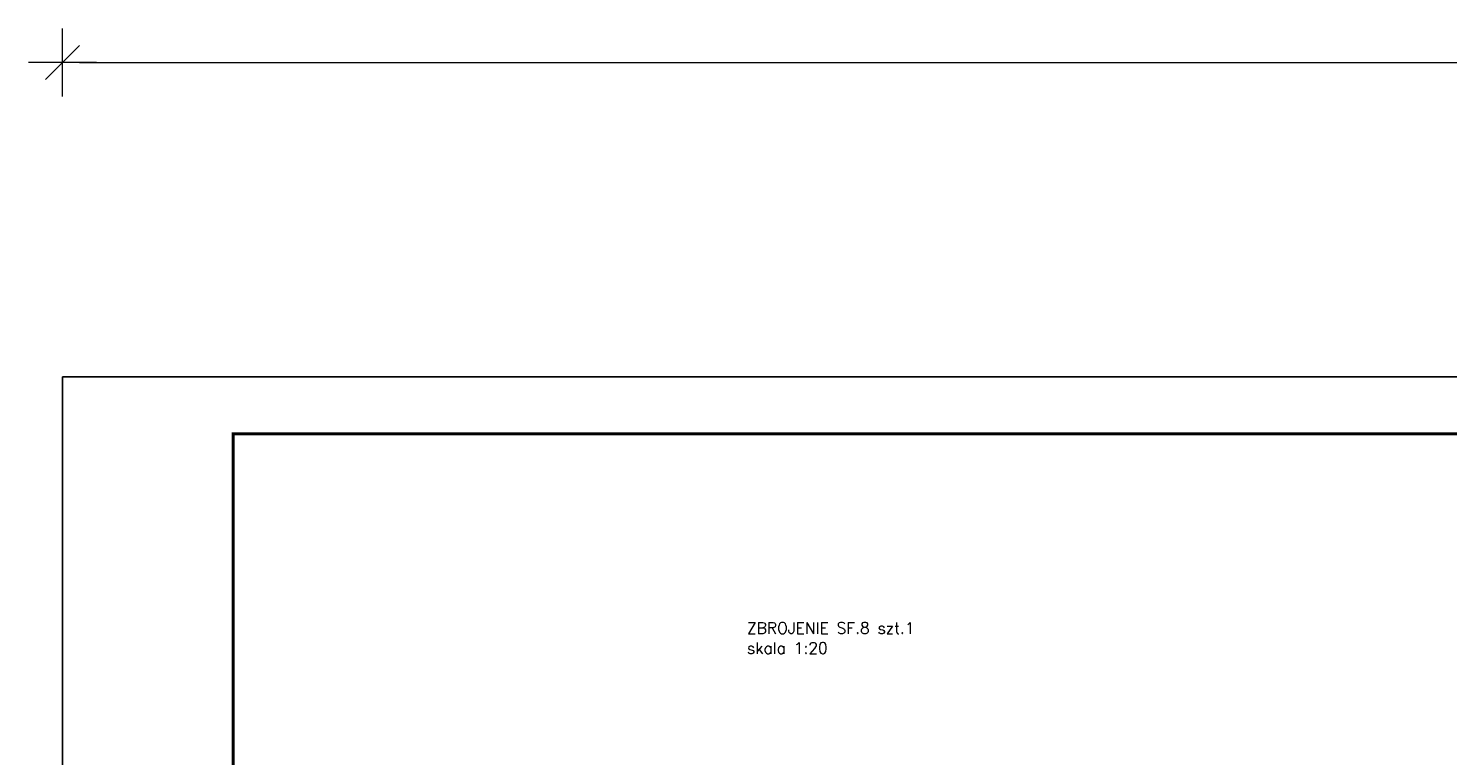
# Model space of a CAD drawing. Extents: x 366671 to 383406, y -114849 to -104075.
# Tile 7 of 13: x 366671 to 371663, y -106921 to -104362. Entities that reach past the tile are written whole.
import ezdxf
from ezdxf.enums import TextEntityAlignment as Align

# ---------------------------------------------------------------- set-up
doc = ezdxf.new("R2010")
doc.units = 0
doc.header["$LTSCALE"] = 5
doc.header["$MEASUREMENT"] = 0
doc.layers.add('_FORMATKA', color=8, linetype='Continuous', lineweight=15, plot=False)
for name, color, linetype, lineweight in [('_RAMKA', 7, 'Continuous', 35), ('AutoCAD_Structural_Detailing_symbole graficzne', 7, 'Continuous', 13), ('PS_DIM', 4, 'Continuous', 13)]:
    doc.layers.add(name, color=color, linetype=linetype, lineweight=lineweight)
doc.styles.add('simplex', font='simplex.shx', dxfattribs={"width": 0.9})
doc.styles.add('style1', font='simplex.shx')
doc.dimstyles.new('1_10_PRZ', dxfattribs={"dimtxt": 2, "dimasz": 1, "dimexe": 2, "dimexo": 5, "dimgap": 1, "dimtad": 1, "dimdec": 0, "dimlfac": 10, "dimtxsty": 'simplex', "dimblk": 'dimznak', "dimcen": 2, "dimse1": 1, "dimse2": 1, "dimclrt": 3, "dimadec": 1, "dimazin": 0, "dimtfac": 1, "dimtdec": 0, "dimtix": 1, "dimtmove": 2, "dimatfit": 3, "dimldrblk": 'dim-grot', "dimfxl": 1, "dimarcsym": 0})

# ---------------------------------------------------------------- blocks, each defined once
blk = doc.blocks.new('dimznak')
at = {"color": 0}
for points in [[(0, 2), (0, -2)], [(-2, 0), (2, 0)]]:
    blk.add_lwpolyline(points, dxfattribs=at)
at = {"color": 3}
blk.add_lwpolyline([(1, 1), (-1, -1)], dxfattribs=at)
blk = doc.blocks.new('*D22')
at = {"color": 252, "lineweight": -2, "transparency": 16777216}
blk.add_line((-797, 475.33), (-3, 475.33), dxfattribs=at)
at = {"layer": 'Defpoints', "color": 0, "transparency": 16777216}
for p in [(0, 475.33), (-800, 420), (0, 420)]:
    blk.add_point(p, dxfattribs=at)
at = {"color": 252, "lineweight": -2, "transparency": 16777216, "xscale": 3, "yscale": 3, "zscale": 3, "rotation": 180}
blk.add_blockref('dimznak', (-800, 475.33), dxfattribs=at)
at = {"color": 252, "lineweight": -2, "transparency": 16777216, "xscale": 3, "yscale": 3, "zscale": 3}
blk.add_blockref('dimznak', (0, 475.33), dxfattribs=at)
at = {"color": 252, "transparency": 16777216, "insert": (-400, 485.83), "char_height": 15, "attachment_point": 5, "style": 'simplex'}
blk.add_mtext('800', dxfattribs=at)
blk = doc.blocks.new('dim-grot')
blk.add_hatch(color=256).paths.add_polyline_path([(0, 0), (-2, 0.5), (-2, -0.5)])
blk.add_lwpolyline([(0, 0), (-2, 0.5), (-2, -0.5), (0, 0)])
blk = doc.blocks.new('*U16')
at = {"layer": '_FORMATKA', "lineweight": -3}
blk.add_lwpolyline([(-800, 0), (0, 0), (0, 420), (-800, 420)], close=True, dxfattribs=at)
at = {"layer": '_RAMKA', "lineweight": -3, "const_width": 0.5}
blk.add_lwpolyline([(-770, 10), (-10, 10), (-10, 410), (-770, 410)], close=True, dxfattribs=at)
dim = blk.add_linear_dim(base=(0, 475.33), p1=(-800, 420), p2=(0, 420), dimstyle='1_10_PRZ', override={"dimscale": 3, "dimtxt": 5, "dimlfac": 1, "dimclrd": 252, "dimclrt": 252})
dim.commit()
dim.dimension.update_dxf_attribs({"geometry": '*D22', "text_midpoint": (-400, 485.83)})

msp = doc.modelspace()

# ---------------------------------------------------------------- block references
at = {"layer": 'PS_DIM', "xscale": 20, "yscale": 20, "zscale": 20}
msp.add_blockref('*U16', (382791.45, -113988.82), dxfattribs=at)

# ---------------------------------------------------------------- texts
at = {"layer": 'AutoCAD_Structural_Detailing_symbole graficzne', "color": 2, "style": 'style1'}
for s, p in [('ZBROJENIE SF.8 szt.1', (369198.46, -106504.46)), ('skala 1:20', (369198.46, -106575.18))]:
    msp.add_text(s, height=40, dxfattribs=at).set_placement(p, align=Align.BOTTOM_LEFT)

doc.saveas('drawing.dxf')
